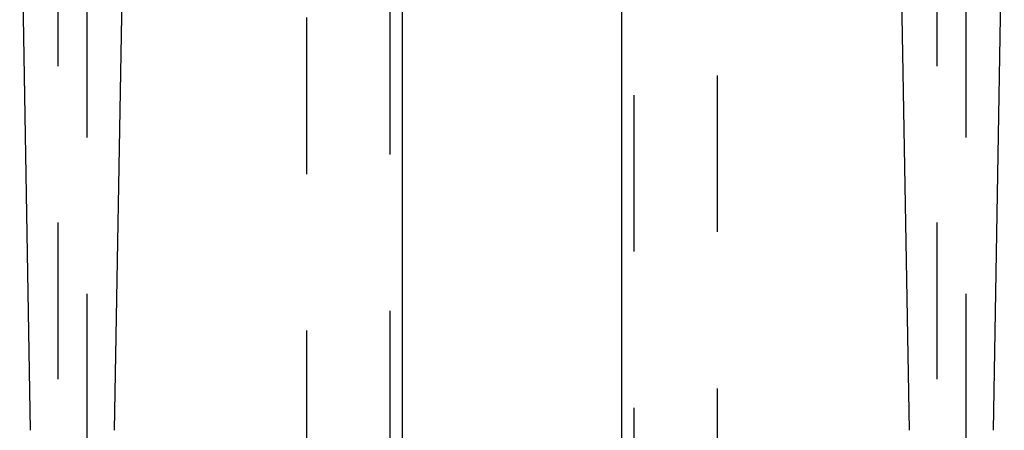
# Model space of a CAD drawing. Header units: inches. Extents: x 0 to 243, y 0 to 157.
# Tile 9 of 69: x 83.66 to 92.06, y 48.79 to 52.3. Entities that reach past the tile are written whole.
import ezdxf

# ---------------------------------------------------------------- set-up
doc = ezdxf.new("R2010")
doc.units = ezdxf.units.IN
doc.header["$LTSCALE"] = 13.357143
doc.header["$MEASUREMENT"] = 0
doc.linetypes.add('HIDDEN', pattern=[0.2, 0.1, -0.1])
for name, color, linetype in [('DEFAULT_2', 8, 'HIDDEN'), ('DOOR_2_ASSEMBLY', 7, 'CONTINUOUS'), ('DOOR_3_ASSEMBLY', 7, 'CONTINUOUS')]:
    doc.layers.add(name, color=color, linetype=linetype)

msp = doc.modelspace()

# ---------------------------------------------------------------- linework, layer by layer
at = {"layer": 'DEFAULT_2', "color": 8, "linetype": 'HIDDEN'}
for p, q in [((86.1095, 18.9229), (86.1095, 91.8929)), ((89.6095, 91.8929), (89.6095, 18.9229))]:
    msp.add_line(p, q, dxfattribs=at)
at = {"layer": 'DOOR_2_ASSEMBLY', "color": 3, "linetype": 'Continuous'}
msp.add_line((88.797, 18.2619), (88.797, 92.5539), dxfattribs=at)
at = {"layer": 'DOOR_2_ASSEMBLY', "color": 8, "linetype": 'HIDDEN'}
for p, q in [((88.901, 18.2619), (88.901, 92.5539)), ((91.4845, 53.2371), (91.4845, 19.2354)), ((91.7345, 19.2354), (91.7345, 53.2371))]:
    msp.add_line(p, q, dxfattribs=at)
at = {"layer": 'DOOR_2_ASSEMBLY', "color": 7, "linetype": 'Continuous'}
for p, q in [((91.2516, 48.7923), (91.1587, 54.1127)), ((91.9674, 48.7923), (92.0602, 54.1127))]:
    msp.add_line(p, q, dxfattribs=at)
at = {"layer": 'DOOR_3_ASSEMBLY', "color": 8, "linetype": 'HIDDEN'}
for p, q in [((86.818, 92.5539), (86.818, 18.2619)), ((83.9845, 53.2371), (83.9845, 19.2354)), ((84.2345, 19.2354), (84.2345, 53.2371))]:
    msp.add_line(p, q, dxfattribs=at)
at = {"layer": 'DOOR_3_ASSEMBLY', "color": 3, "linetype": 'Continuous'}
msp.add_line((86.922, 92.5539), (86.922, 18.2619), dxfattribs=at)
at = {"layer": 'DOOR_3_ASSEMBLY', "color": 7, "linetype": 'Continuous'}
for p, q in [((83.7516, 48.7923), (83.6587, 54.1127)), ((84.4674, 48.7923), (84.5602, 54.1127))]:
    msp.add_line(p, q, dxfattribs=at)

doc.saveas('drawing.dxf')
